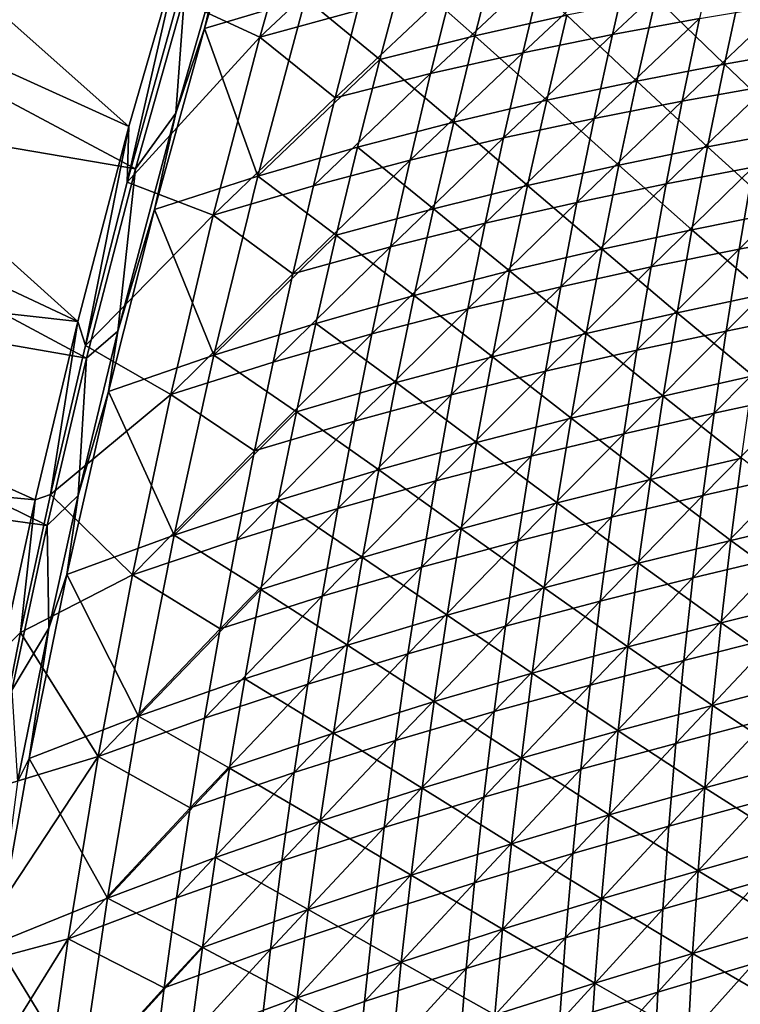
# Model space of a CAD drawing. Header units: metres. Extents: x 0 to 1400, y -1400 to 0.
# Tile 36 of 256: x 75 to 137, y -769 to -685. Entities that reach past the tile are written whole.
import ezdxf

# ---------------------------------------------------------------- set-up
doc = ezdxf.new("R2010")
doc.units = ezdxf.units.M

msp = doc.modelspace()

# ---------------------------------------------------------------- linework, layer by layer
at = {"layer": 'None'}
for points in [[(42.350792, -656.62915, -3), (84.205261, -693.84613, -32.233692), (37.61758, -672.649475, -3)], [(88.749306, -678.022156, -32.226997), (84.205261, -693.84613, -32.233692), (42.350792, -656.62915, -3)], [(92.413658, -678.333984, -30.859119), (90.708839, -685.390686, -32.021179), (95.346489, -669.909607, -32.042511)], [(95.346489, -669.909607, -32.042511), (90.708839, -685.390686, -32.021179), (99.421059, -682.785767, -59.433765)], [(95.467102, -686.124084, -60.235687), (88.44104, -682.846558, -32.845623), (99.800339, -670.885254, -60.251221)], [(95.467102, -686.124084, -60.235687), (99.800339, -670.885254, -60.251221), (105.938202, -676.315857, -87.759689)], [(37.61758, -672.649475, -3), (79.788307, -710.647888, -32.24094), (33.222839, -688.76593, -3)], [(84.756264, -697.494629, -29.649939), (38.399914, -672.727966), (34.007313, -688.825317)], [(84.205261, -693.84613, -32.233692), (79.788307, -710.647888, -32.24094), (37.61758, -672.649475, -3)], [(84.756264, -697.494629, -29.649939), (88.988968, -682.472412, -29.643541), (38.399914, -672.727966)], [(95.467102, -686.124084, -60.235687), (105.938202, -676.315857, -87.759689), (103.908241, -683.828796, -87.745865)], [(84.205261, -693.84613, -32.233692), (88.749306, -678.022156, -32.226997), (84.051498, -698.632507, -32.845734)], [(84.051498, -698.632507, -32.845734), (88.749306, -678.022156, -32.226997), (88.44104, -682.846558, -32.845623)], [(133.353592, -684.533325, -198.496964), (125.867203, -685.908936, -170.693207), (134.9048, -677.438049, -198.526611)], [(125.867203, -685.908936, -170.693207), (127.519348, -678.708069, -170.720352), (134.9048, -677.438049, -198.526611)], [(92.413658, -678.333984, -30.859119), (88.240158, -692.683472, -30.8533), (90.708839, -685.390686, -32.021179)], [(88.240158, -692.683472, -30.8533), (92.413658, -678.333984, -30.859119), (88.988968, -682.472412, -29.643541)], [(107.819809, -680.537109, -86.965492), (114.008881, -686.020813, -114.54052), (115.915443, -678.605774, -114.570602)], [(115.915443, -678.605774, -114.570602), (114.008881, -686.020813, -114.54052), (121.924957, -684.250366, -142.209244)], [(118.156181, -687.47644, -142.963089), (119.908287, -680.166443, -142.98671), (127.519348, -678.708069, -170.720352)], [(127.519348, -678.708069, -170.720352), (125.867203, -685.908936, -170.693207), (118.156181, -687.47644, -142.963089)], [(107.819809, -680.537109, -86.965492), (99.421059, -682.785767, -59.433765), (105.815277, -688.069397, -86.940712)], [(107.819809, -680.537109, -86.965492), (105.815277, -688.069397, -86.940712), (114.008881, -686.020813, -114.54052)], [(118.156181, -687.47644, -142.963089), (110.196465, -689.28064, -115.311218), (119.908287, -680.166443, -142.98671)], [(110.196465, -689.28064, -115.311218), (112.047134, -681.857727, -115.33033), (119.908287, -680.166443, -142.98671)], [(129.591125, -682.712646, -169.953964), (135.509399, -688.470398, -197.730972), (137.031921, -681.363159, -197.771729)], [(137.031921, -681.363159, -197.771729), (135.509399, -688.470398, -197.730972), (142.850372, -687.16156, -225.61319)], [(110.196465, -689.28064, -115.311218), (101.960762, -691.368713, -87.732071), (112.047134, -681.857727, -115.33033)], [(101.960762, -691.368713, -87.732071), (103.908241, -683.828796, -87.745865), (112.047134, -681.857727, -115.33033)], [(95.467102, -686.124084, -60.235687), (84.051498, -698.632507, -32.845734), (88.44104, -682.846558, -32.845623)], [(84.756264, -697.494629, -29.649939), (88.240158, -692.683472, -30.8533), (88.988968, -682.472412, -29.643541)], [(90.708839, -685.390686, -32.021179), (95.30455, -698.11908, -59.396233), (99.421059, -682.785767, -59.433765)], [(99.421059, -682.785767, -59.433765), (95.30455, -698.11908, -59.396233), (105.815277, -688.069397, -86.940712)], [(121.924957, -684.250366, -142.209244), (127.966911, -689.926697, -169.915726), (129.591125, -682.712646, -169.953964)], [(129.591125, -682.712646, -169.953964), (127.966911, -689.926697, -169.915726), (135.509399, -688.470398, -197.730972)], [(101.960762, -691.368713, -87.732071), (95.467102, -686.124084, -60.235687), (103.908241, -683.828796, -87.745865)], [(139.270065, -690.317322, -226.335983), (131.88382, -691.649597, -198.467377), (140.638626, -683.305115, -226.367126)], [(140.638626, -683.305115, -226.367126), (131.88382, -691.649597, -198.467377), (133.353592, -684.533325, -198.496964)], [(114.008881, -686.020813, -114.54052), (120.200119, -691.574829, -142.174545), (121.924957, -684.250366, -142.209244)], [(121.924957, -684.250366, -142.209244), (120.200119, -691.574829, -142.174545), (127.966911, -689.926697, -169.915726)], [(131.88382, -691.649597, -198.467377), (124.296806, -693.132507, -170.666153), (133.353592, -684.533325, -198.496964)], [(133.353592, -684.533325, -198.496964), (124.296806, -693.132507, -170.666153), (125.867203, -685.908936, -170.693207)], [(88.240158, -692.683472, -30.8533), (86.407814, -700.977112, -31.999304), (90.708839, -685.390686, -32.021179)], [(90.708839, -685.390686, -32.021179), (86.407814, -700.977112, -31.999304), (95.30455, -698.11908, -59.396233)], [(91.467102, -701.473877, -60.220345), (84.051498, -698.632507, -32.845734), (95.467102, -686.124084, -60.235687)], [(101.960762, -691.368713, -87.732071), (91.467102, -701.473877, -60.220345), (95.467102, -686.124084, -60.235687)], [(105.815277, -688.069397, -86.940712), (112.184944, -693.459412, -114.510361), (114.008881, -686.020813, -114.54052)], [(114.008881, -686.020813, -114.54052), (112.184944, -693.459412, -114.510361), (120.200119, -691.574829, -142.174545)], [(124.296806, -693.132507, -170.666153), (116.486252, -694.810669, -142.939514), (125.867203, -685.908936, -170.693207)], [(125.867203, -685.908936, -170.693207), (116.486252, -694.810669, -142.939514), (118.156181, -687.47644, -142.963089)], [(135.509399, -688.470398, -197.730972), (141.511795, -694.182129, -225.570862), (142.850372, -687.16156, -225.61319)], [(95.30455, -698.11908, -59.396233), (103.894089, -695.626099, -86.915848), (105.815277, -688.069397, -86.940712)], [(105.815277, -688.069397, -86.940712), (103.894089, -695.626099, -86.915848), (112.184944, -693.459412, -114.510361)], [(116.486252, -694.810669, -142.939514), (108.42852, -696.729065, -115.29216), (118.156181, -687.47644, -142.963089)], [(118.156181, -687.47644, -142.963089), (108.42852, -696.729065, -115.29216), (110.196465, -689.28064, -115.311218)], [(79.788307, -710.647888, -32.24094), (29.174057, -704.972778, -3), (33.222839, -688.76593, -3)], [(80.543518, -713.800293, -29.657013), (34.007313, -688.825317), (29.960155, -705.013)], [(80.543518, -713.800293, -29.657013), (84.756264, -697.494629, -29.649939), (34.007313, -688.825317)], [(127.966911, -689.926697, -169.915726), (134.068893, -695.596252, -197.690201), (135.509399, -688.470398, -197.730972)], [(135.509399, -688.470398, -197.730972), (134.068893, -695.596252, -197.690201), (141.511795, -694.182129, -225.570862)], [(108.42852, -696.729065, -115.29216), (100.096695, -698.93512, -87.718323), (110.196465, -689.28064, -115.311218)], [(110.196465, -689.28064, -115.311218), (100.096695, -698.93512, -87.718323), (101.960762, -691.368713, -87.732071)], [(120.200119, -691.574829, -142.174545), (126.42514, -697.16095, -169.877457), (127.966911, -689.926697, -169.915726)], [(127.966911, -689.926697, -169.915726), (126.42514, -697.16095, -169.877457), (134.068893, -695.596252, -197.690201)], [(130.496201, -698.786377, -198.437897), (139.270065, -690.317322, -226.335983), (137.983368, -697.348145, -226.304932)], [(130.496201, -698.786377, -198.437897), (131.88382, -691.649597, -198.467377), (139.270065, -690.317322, -226.335983)], [(100.096695, -698.93512, -87.718323), (91.467102, -701.473877, -60.220345), (101.960762, -691.368713, -87.732071)], [(112.184944, -693.459412, -114.510361), (118.55825, -698.920776, -142.139786), (120.200119, -691.574829, -142.174545)], [(120.200119, -691.574829, -142.174545), (118.55825, -698.920776, -142.139786), (126.42514, -697.16095, -169.877457)], [(130.496201, -698.786377, -198.437897), (122.808952, -700.378296, -170.639175), (131.88382, -691.649597, -198.467377)], [(122.808952, -700.378296, -170.639175), (124.296806, -693.132507, -170.666153), (131.88382, -691.649597, -198.467377)], [(88.240158, -692.683472, -30.8533), (83.236938, -711.487, -30.845551), (86.407814, -700.977112, -31.999304)], [(83.236938, -711.487, -30.845551), (88.240158, -692.683472, -30.8533), (84.756264, -697.494629, -29.649939)], [(116.486252, -694.810669, -142.939514), (124.296806, -693.132507, -170.666153), (114.89933, -702.168518, -142.916031)], [(124.296806, -693.132507, -170.666153), (122.808952, -700.378296, -170.639175), (114.89933, -702.168518, -142.916031)], [(79.788307, -710.647888, -32.24094), (84.205261, -693.84613, -32.233692), (80.45562, -712.709412, -32.845829)], [(80.45562, -712.709412, -32.845829), (84.205261, -693.84613, -32.233692), (84.051498, -698.632507, -32.845734)], [(103.894089, -695.626099, -86.915848), (110.444611, -700.920593, -114.480141), (112.184944, -693.459412, -114.510361)], [(112.184944, -693.459412, -114.510361), (110.444611, -700.920593, -114.480141), (118.55825, -698.920776, -142.139786)], [(134.068893, -695.596252, -197.690201), (140.2556, -701.218872, -225.528534), (141.511795, -694.182129, -225.570862)], [(114.89933, -702.168518, -142.916031), (106.744179, -704.202454, -115.273155), (116.486252, -694.810669, -142.939514)], [(106.744179, -704.202454, -115.273155), (108.42852, -696.729065, -115.29216), (116.486252, -694.810669, -142.939514)], [(103.894089, -695.626099, -86.915848), (95.30455, -698.11908, -59.396233), (102.057274, -703.206482, -86.890907)], [(103.894089, -695.626099, -86.915848), (102.057274, -703.206482, -86.890907), (110.444611, -700.920593, -114.480141)], [(126.42514, -697.16095, -169.877457), (132.711212, -702.739807, -197.649429), (134.068893, -695.596252, -197.690201)], [(134.068893, -695.596252, -197.690201), (132.711212, -702.739807, -197.649429), (140.2556, -701.218872, -225.528534)], [(108.42852, -696.729065, -115.29216), (106.744179, -704.202454, -115.273155), (98.316978, -706.527588, -87.704628)], [(100.096695, -698.93512, -87.718323), (108.42852, -696.729065, -115.29216), (98.316978, -706.527588, -87.704628)], [(136.77919, -704.397034, -226.273987), (137.983368, -697.348145, -226.304932), (145.29277, -696.018921, -254.232971)], [(136.77919, -704.397034, -226.273987), (145.29277, -696.018921, -254.232971), (144.189392, -702.962891, -254.201355)], [(80.543518, -713.800293, -29.657013), (83.236938, -711.487, -30.845551), (84.756264, -697.494629, -29.649939)], [(118.55825, -698.920776, -142.139786), (124.966682, -704.41449, -169.839172), (126.42514, -697.16095, -169.877457)], [(126.42514, -697.16095, -169.877457), (124.966682, -704.41449, -169.839172), (132.711212, -702.739807, -197.649429)], [(129.191483, -705.943054, -198.408524), (137.983368, -697.348145, -226.304932), (136.77919, -704.397034, -226.273987)], [(129.191483, -705.943054, -198.408524), (130.496201, -698.786377, -198.437897), (137.983368, -697.348145, -226.304932)], [(86.407814, -700.977112, -31.999304), (91.529305, -713.549438, -59.358406), (95.30455, -698.11908, -59.396233)], [(95.30455, -698.11908, -59.396233), (91.529305, -713.549438, -59.358406), (102.057274, -703.206482, -86.890907)], [(80.45562, -712.709412, -32.845829), (84.051498, -698.632507, -32.845734), (91.467102, -701.473877, -60.220345)], [(98.316978, -706.527588, -87.704628), (91.467102, -701.473877, -60.220345), (100.096695, -698.93512, -87.718323)], [(110.444611, -700.920593, -114.480141), (117.000275, -706.287415, -142.105011), (118.55825, -698.920776, -142.139786)], [(118.55825, -698.920776, -142.139786), (117.000275, -706.287415, -142.105011), (124.966682, -704.41449, -169.839172)], [(129.191483, -705.943054, -198.408524), (121.404434, -707.64563, -170.612289), (130.496201, -698.786377, -198.437897)], [(121.404434, -707.64563, -170.612289), (122.808952, -700.378296, -170.639175), (130.496201, -698.786377, -198.437897)], [(83.236938, -711.487, -30.845551), (82.452469, -716.661865, -31.976923), (86.407814, -700.977112, -31.999304)], [(86.407814, -700.977112, -31.999304), (82.452469, -716.661865, -31.976923), (91.529305, -713.549438, -59.358406)], [(102.057274, -703.206482, -86.890907), (108.788864, -708.403687, -114.449852), (110.444611, -700.920593, -114.480141)], [(110.444611, -700.920593, -114.480141), (108.788864, -708.403687, -114.449852), (117.000275, -706.287415, -142.105011)], [(114.89933, -702.168518, -142.916031), (122.808952, -700.378296, -170.639175), (113.396278, -709.549561, -142.892639)], [(122.808952, -700.378296, -170.639175), (121.404434, -707.64563, -170.612289), (113.396278, -709.549561, -142.892639)], [(87.808197, -716.930481, -60.205227), (80.45562, -712.709412, -32.845829), (91.467102, -701.473877, -60.220345)], [(87.808197, -716.930481, -60.205227), (91.467102, -701.473877, -60.220345), (98.316978, -706.527588, -87.704628)], [(132.711212, -702.739807, -197.649429), (139.082489, -708.270813, -225.486237), (140.2556, -701.218872, -225.528534)], [(113.396278, -709.549561, -142.892639), (105.144348, -711.700256, -115.254219), (114.89933, -702.168518, -142.916031)], [(105.144348, -711.700256, -115.254219), (106.744179, -704.202454, -115.273155), (114.89933, -702.168518, -142.916031)], [(91.529305, -713.549438, -59.358406), (100.30587, -710.80957, -86.865898), (102.057274, -703.206482, -86.890907)], [(102.057274, -703.206482, -86.890907), (100.30587, -710.80957, -86.865898), (108.788864, -708.403687, -114.449852)], [(124.966682, -704.41449, -169.839172), (131.437119, -709.90033, -197.608673), (132.711212, -702.739807, -197.649429)], [(132.711212, -702.739807, -197.649429), (131.437119, -709.90033, -197.608673), (139.082489, -708.270813, -225.486237)], [(135.658249, -711.463013, -226.243164), (144.189392, -702.962891, -254.201355), (143.168854, -709.921997, -254.169861)], [(135.658249, -711.463013, -226.243164), (136.77919, -704.397034, -226.273987), (144.189392, -702.962891, -254.201355)], [(106.744179, -704.202454, -115.273155), (96.622559, -714.145508, -87.690987), (98.316978, -706.527588, -87.704628)], [(105.144348, -711.700256, -115.254219), (96.622559, -714.145508, -87.690987), (106.744179, -704.202454, -115.273155)], [(76.119919, -726.015015, -32.247681), (25.478922, -721.263855, -3), (29.174057, -704.972778, -3)], [(77.152748, -728.217529, -29.663363), (29.960155, -705.013), (26.266146, -721.284851)], [(79.788307, -710.647888, -32.24094), (76.119919, -726.015015, -32.247681), (29.174057, -704.972778, -3)], [(77.152748, -728.217529, -29.663363), (80.543518, -713.800293, -29.657013), (29.960155, -705.013)], [(117.000275, -706.287415, -142.105011), (123.5924, -711.686462, -169.800903), (124.966682, -704.41449, -169.839172)], [(124.966682, -704.41449, -169.839172), (123.5924, -711.686462, -169.800903), (131.437119, -709.90033, -197.608673)], [(127.970421, -713.118591, -198.379257), (129.191483, -705.943054, -198.408524), (136.77919, -704.397034, -226.273987)], [(127.970421, -713.118591, -198.379257), (136.77919, -704.397034, -226.273987), (135.658249, -711.463013, -226.243164)], [(120.084084, -714.933533, -170.585526), (129.191483, -705.943054, -198.408524), (127.970421, -713.118591, -198.379257)], [(121.404434, -707.64563, -170.612289), (129.191483, -705.943054, -198.408524), (120.084084, -714.933533, -170.585526)], [(96.622559, -714.145508, -87.690987), (87.808197, -716.930481, -60.205227), (98.316978, -706.527588, -87.704628)], [(117.000275, -706.287415, -142.105011), (108.788864, -708.403687, -114.449852), (115.52713, -713.673889, -142.070206)], [(123.5924, -711.686462, -169.800903), (117.000275, -706.287415, -142.105011), (115.52713, -713.673889, -142.070206)], [(113.396278, -709.549561, -142.892639), (121.404434, -707.64563, -170.612289), (111.977974, -716.952698, -142.869339)], [(121.404434, -707.64563, -170.612289), (120.084084, -714.933533, -170.585526), (111.977974, -716.952698, -142.869339)], [(100.30587, -710.80957, -86.865898), (107.218697, -715.907776, -114.419533), (108.788864, -708.403687, -114.449852)], [(108.788864, -708.403687, -114.449852), (107.218697, -715.907776, -114.419533), (115.52713, -713.673889, -142.070206)], [(131.437119, -709.90033, -197.608673), (137.99324, -715.337158, -225.443985), (139.082489, -708.270813, -225.486237)], [(111.977974, -716.952698, -142.869339), (103.629967, -719.221436, -115.235344), (113.396278, -709.549561, -142.892639)], [(103.629967, -719.221436, -115.235344), (105.144348, -711.700256, -115.254219), (113.396278, -709.549561, -142.892639)], [(123.5924, -711.686462, -169.800903), (130.247467, -717.076843, -197.567963), (131.437119, -709.90033, -197.608673)], [(131.437119, -709.90033, -197.608673), (130.247467, -717.076843, -197.567963), (137.99324, -715.337158, -225.443985)], [(134.621216, -718.544739, -226.212479), (143.168854, -709.921997, -254.169861), (142.231735, -716.89502, -254.138519)], [(134.621216, -718.544739, -226.212479), (135.658249, -711.463013, -226.243164), (143.168854, -709.921997, -254.169861)], [(76.119919, -726.015015, -32.247681), (79.788307, -710.647888, -32.24094), (77.437828, -725.548889, -32.845886)], [(77.437828, -725.548889, -32.845886), (79.788307, -710.647888, -32.24094), (80.45562, -712.709412, -32.845829)], [(100.30587, -710.80957, -86.865898), (91.529305, -713.549438, -59.358406), (98.640945, -718.43457, -86.840836)], [(107.218697, -715.907776, -114.419533), (100.30587, -710.80957, -86.865898), (98.640945, -718.43457, -86.840836)], [(83.236938, -711.487, -30.845551), (79.825798, -725.628174, -30.839636), (82.452469, -716.661865, -31.976923)], [(79.825798, -725.628174, -30.839636), (83.236938, -711.487, -30.845551), (80.543518, -713.800293, -29.657013)], [(105.144348, -711.700256, -115.254219), (95.014442, -721.787781, -87.677399), (96.622559, -714.145508, -87.690987)], [(105.144348, -711.700256, -115.254219), (103.629967, -719.221436, -115.235344), (95.014442, -721.787781, -87.677399)], [(115.52713, -713.673889, -142.070206), (122.303192, -718.975891, -169.762634), (123.5924, -711.686462, -169.800903)], [(122.303192, -718.975891, -169.762634), (130.247467, -717.076843, -197.567963), (123.5924, -711.686462, -169.800903)], [(126.833794, -720.311646, -198.350128), (135.658249, -711.463013, -226.243164), (134.621216, -718.544739, -226.212479)], [(126.833794, -720.311646, -198.350128), (127.970421, -713.118591, -198.379257), (135.658249, -711.463013, -226.243164)], [(77.437828, -725.548889, -32.845886), (80.45562, -712.709412, -32.845829), (87.808197, -716.930481, -60.205227)], [(82.452469, -716.661865, -31.976923), (88.104126, -729.069641, -59.32037), (91.529305, -713.549438, -59.358406)], [(91.529305, -713.549438, -59.358406), (88.104126, -729.069641, -59.32037), (98.640945, -718.43457, -86.840836)], [(107.218697, -715.907776, -114.419533), (114.139778, -721.079163, -142.035416), (115.52713, -713.673889, -142.070206)], [(115.52713, -713.673889, -142.070206), (114.139778, -721.079163, -142.035416), (122.303192, -718.975891, -169.762634)], [(118.84874, -722.240662, -170.558884), (120.084084, -714.933533, -170.585526), (127.970421, -713.118591, -198.379257)], [(118.84874, -722.240662, -170.558884), (127.970421, -713.118591, -198.379257), (126.833794, -720.311646, -198.350128)], [(77.152748, -728.217529, -29.663363), (79.825798, -725.628174, -30.839636), (80.543518, -713.800293, -29.657013)], [(95.014442, -721.787781, -87.677399), (87.808197, -716.930481, -60.205227), (96.622559, -714.145508, -87.690987)], [(110.645355, -724.376465, -142.84613), (120.084084, -714.933533, -170.585526), (118.84874, -722.240662, -170.558884)], [(111.977974, -716.952698, -142.869339), (120.084084, -714.933533, -170.585526), (110.645355, -724.376465, -142.84613)], [(130.247467, -717.076843, -197.567963), (136.988586, -722.41687, -225.401779), (137.99324, -715.337158, -225.443985)], [(98.640945, -718.43457, -86.840836), (105.735146, -723.431824, -114.389175), (107.218697, -715.907776, -114.419533)], [(105.735146, -723.431824, -114.389175), (114.139778, -721.079163, -142.035416), (107.218697, -715.907776, -114.419533)], [(84.498627, -732.486694, -60.190365), (77.437828, -725.548889, -32.845886), (87.808197, -716.930481, -60.205227)], [(79.825798, -725.628174, -30.839636), (78.851952, -732.437561, -31.954079), (82.452469, -716.661865, -31.976923)], [(82.452469, -716.661865, -31.976923), (78.851952, -732.437561, -31.954079), (88.104126, -729.069641, -59.32037)], [(84.498627, -732.486694, -60.190365), (87.808197, -716.930481, -60.205227), (95.014442, -721.787781, -87.677399)], [(110.645355, -724.376465, -142.84613), (102.202049, -726.764526, -115.216553), (111.977974, -716.952698, -142.869339)], [(102.202049, -726.764526, -115.216553), (103.629967, -719.221436, -115.235344), (111.977974, -716.952698, -142.869339)], [(122.303192, -718.975891, -169.762634), (129.143066, -724.268311, -197.527283), (130.247467, -717.076843, -197.567963)], [(129.143066, -724.268311, -197.527283), (136.988586, -722.41687, -225.401779), (130.247467, -717.076843, -197.567963)], [(133.668762, -725.640808, -226.181915), (142.231735, -716.89502, -254.138519), (141.378616, -723.880554, -254.10733)], [(133.668762, -725.640808, -226.181915), (134.621216, -718.544739, -226.212479), (142.231735, -716.89502, -254.138519)], [(88.104126, -729.069641, -59.32037), (97.063576, -726.080505, -86.815727), (98.640945, -718.43457, -86.840836)], [(98.640945, -718.43457, -86.840836), (97.063576, -726.080505, -86.815727), (105.735146, -723.431824, -114.389175)], [(125.782356, -727.520813, -198.321121), (134.621216, -718.544739, -226.212479), (133.668762, -725.640808, -226.181915)], [(125.782356, -727.520813, -198.321121), (126.833794, -720.311646, -198.350128), (134.621216, -718.544739, -226.212479)], [(93.493698, -729.45282, -87.663879), (103.629967, -719.221436, -115.235344), (102.202049, -726.764526, -115.216553)], [(103.629967, -719.221436, -115.235344), (93.493698, -729.45282, -87.663879), (95.014442, -721.787781, -87.677399)], [(114.139778, -721.079163, -142.035416), (121.09996, -726.28186, -169.724426), (122.303192, -718.975891, -169.762634)], [(122.303192, -718.975891, -169.762634), (121.09996, -726.28186, -169.724426), (129.143066, -724.268311, -197.527283)], [(117.699272, -729.56543, -170.532364), (126.833794, -720.311646, -198.350128), (125.782356, -727.520813, -198.321121)], [(117.699272, -729.56543, -170.532364), (118.84874, -722.240662, -170.558884), (126.833794, -720.311646, -198.350128)], [(76.119919, -726.015015, -32.247681), (73.296768, -739.014038, -32.253448), (25.478922, -721.263855, -3)], [(74.122108, -742.420959, -29.669689), (77.152748, -728.217529, -29.663363), (26.266146, -721.284851)], [(105.735146, -723.431824, -114.389175), (112.839195, -728.502319, -142.000626), (114.139778, -721.079163, -142.035416)], [(112.839195, -728.502319, -142.000626), (121.09996, -726.28186, -169.724426), (114.139778, -721.079163, -142.035416)], [(93.493698, -729.45282, -87.663879), (84.498627, -732.486694, -60.190365), (95.014442, -721.787781, -87.677399)], [(109.399361, -731.819275, -142.823044), (110.645355, -724.376465, -142.84613), (118.84874, -722.240662, -170.558884)], [(109.399361, -731.819275, -142.823044), (118.84874, -722.240662, -170.558884), (117.699272, -729.56543, -170.532364)], [(136.988586, -722.41687, -225.401779), (129.143066, -724.268311, -197.527283), (136.06926, -729.508972, -225.359665)], [(143.837753, -727.663513, -253.300797), (136.988586, -722.41687, -225.401779), (136.06926, -729.508972, -225.359665)], [(97.063576, -726.080505, -86.815727), (104.339249, -730.974854, -114.358795), (105.735146, -723.431824, -114.389175)], [(105.735146, -723.431824, -114.389175), (104.339249, -730.974854, -114.358795), (112.839195, -728.502319, -142.000626)], [(132.801559, -732.749878, -226.151535), (133.668762, -725.640808, -226.181915), (141.378616, -723.880554, -254.10733)], [(132.801559, -732.749878, -226.151535), (141.378616, -723.880554, -254.10733), (140.610107, -730.87738, -254.076294)], [(100.861603, -734.327881, -115.197845), (110.645355, -724.376465, -142.84613), (109.399361, -731.819275, -142.823044)], [(100.861603, -734.327881, -115.197845), (102.202049, -726.764526, -115.216553), (110.645355, -724.376465, -142.84613)], [(129.143066, -724.268311, -197.527283), (121.09996, -726.28186, -169.724426), (128.124756, -731.473816, -197.486679)], [(136.06926, -729.508972, -225.359665), (129.143066, -724.268311, -197.527283), (128.124756, -731.473816, -197.486679)], [(74.866859, -737.437683, -32.845898), (76.119919, -726.015015, -32.247681), (77.437828, -725.548889, -32.845886)], [(74.866859, -737.437683, -32.845898), (77.437828, -725.548889, -32.845886), (84.498627, -732.486694, -60.190365)], [(73.296768, -739.014038, -32.253448), (76.119919, -726.015015, -32.247681), (74.866859, -737.437683, -32.845898)], [(77.288094, -737.074158, -30.834795), (79.825798, -725.628174, -30.839636), (77.152748, -728.217529, -29.663363)], [(79.825798, -725.628174, -30.839636), (77.288094, -737.074158, -30.834795), (78.851952, -732.437561, -31.954079)], [(88.104126, -729.069641, -59.32037), (95.574867, -733.746155, -86.790581), (97.063576, -726.080505, -86.815727)], [(95.574867, -733.746155, -86.790581), (104.339249, -730.974854, -114.358795), (97.063576, -726.080505, -86.815727)], [(121.09996, -726.28186, -169.724426), (112.839195, -728.502319, -142.000626), (119.983597, -733.603333, -169.686249)], [(128.124756, -731.473816, -197.486679), (121.09996, -726.28186, -169.724426), (119.983597, -733.603333, -169.686249)], [(124.816887, -734.74469, -198.292282), (133.668762, -725.640808, -226.181915), (132.801559, -732.749878, -226.151535)], [(124.816887, -734.74469, -198.292282), (125.782356, -727.520813, -198.321121), (133.668762, -725.640808, -226.181915)], [(92.061409, -737.13916, -87.650429), (93.493698, -729.45282, -87.663879), (102.202049, -726.764526, -115.216553)], [(92.061409, -737.13916, -87.650429), (102.202049, -726.764526, -115.216553), (100.861603, -734.327881, -115.197845)], [(116.63652, -736.906372, -170.505981), (125.782356, -727.520813, -198.321121), (124.816887, -734.74469, -198.292282)], [(116.63652, -736.906372, -170.505981), (117.699272, -729.56543, -170.532364), (125.782356, -727.520813, -198.321121)], [(143.103088, -734.654602, -253.258179), (143.837753, -727.663513, -253.300797), (136.06926, -729.508972, -225.359665)], [(74.122108, -742.420959, -29.669689), (77.288094, -737.074158, -30.834795), (77.152748, -728.217529, -29.663363)], [(112.839195, -728.502319, -142.000626), (104.339249, -730.974854, -114.358795), (111.62635, -735.942261, -141.965866)], [(119.983597, -733.603333, -169.686249), (112.839195, -728.502319, -142.000626), (111.62635, -735.942261, -141.965866)], [(78.851952, -732.437561, -31.954079), (85.038193, -744.671326, -59.282196), (88.104126, -729.069641, -59.32037)], [(84.498627, -732.486694, -60.190365), (93.493698, -729.45282, -87.663879), (92.061409, -737.13916, -87.650429)], [(88.104126, -729.069641, -59.32037), (85.038193, -744.671326, -59.282196), (95.574867, -733.746155, -86.790581)], [(108.240921, -739.279724, -142.800064), (117.699272, -729.56543, -170.532364), (116.63652, -736.906372, -170.505981)], [(108.240921, -739.279724, -142.800064), (109.399361, -731.819275, -142.823044), (117.699272, -729.56543, -170.532364)], [(136.06926, -729.508972, -225.359665), (128.124756, -731.473816, -197.486679), (135.236023, -736.612488, -225.317642)], [(143.103088, -734.654602, -253.258179), (136.06926, -729.508972, -225.359665), (135.236023, -736.612488, -225.317642)], [(104.339249, -730.974854, -114.358795), (95.574867, -733.746155, -86.790581), (103.032051, -738.535767, -114.328415)], [(111.62635, -735.942261, -141.965866), (104.339249, -730.974854, -114.358795), (103.032051, -738.535767, -114.328415)], [(128.124756, -731.473816, -197.486679), (119.983597, -733.603333, -169.686249), (127.193344, -738.692383, -197.446152)], [(128.124756, -731.473816, -197.486679), (127.193344, -738.692383, -197.446152), (135.236023, -736.612488, -225.317642)], [(132.020309, -739.870605, -226.121307), (140.610107, -730.87738, -254.076294), (139.926758, -737.884155, -254.045425)], [(132.020309, -739.870605, -226.121307), (132.801559, -732.749878, -226.151535), (140.610107, -730.87738, -254.076294)], [(99.609642, -741.909973, -115.17923), (100.861603, -734.327881, -115.197845), (109.399361, -731.819275, -142.823044)], [(99.609642, -741.909973, -115.17923), (109.399361, -731.819275, -142.823044), (108.240921, -739.279724, -142.800064)], [(81.547371, -748.130066, -60.175781), (74.866859, -737.437683, -32.845898), (84.498627, -732.486694, -60.190365)], [(77.288094, -737.074158, -30.834795), (75.615784, -748.295471, -31.93082), (78.851952, -732.437561, -31.954079)], [(78.851952, -732.437561, -31.954079), (75.615784, -748.295471, -31.93082), (85.038193, -744.671326, -59.282196)], [(81.547371, -748.130066, -60.175781), (84.498627, -732.486694, -60.190365), (92.061409, -737.13916, -87.650429)], [(123.938141, -741.98175, -198.26358), (124.816887, -734.74469, -198.292282), (132.801559, -732.749878, -226.151535)], [(123.938141, -741.98175, -198.26358), (132.801559, -732.749878, -226.151535), (132.020309, -739.870605, -226.121307)], [(95.574867, -733.746155, -86.790581), (85.038193, -744.671326, -59.282196), (94.175934, -741.430603, -86.765419)], [(103.032051, -738.535767, -114.328415), (95.574867, -733.746155, -86.790581), (94.175934, -741.430603, -86.765419)], [(118.955017, -740.939331, -169.648148), (119.983597, -733.603333, -169.686249), (111.62635, -735.942261, -141.965866)], [(127.193344, -738.692383, -197.446152), (119.983597, -733.603333, -169.686249), (118.955017, -740.939331, -169.648148)], [(90.718651, -744.845032, -87.637047), (100.861603, -734.327881, -115.197845), (99.609642, -741.909973, -115.17923)], [(90.718651, -744.845032, -87.637047), (92.061409, -737.13916, -87.650429), (100.861603, -734.327881, -115.197845)], [(115.661346, -744.262146, -170.479752), (124.816887, -734.74469, -198.292282), (123.938141, -741.98175, -198.26358)], [(115.661346, -744.262146, -170.479752), (116.63652, -736.906372, -170.505981), (124.816887, -734.74469, -198.292282)], [(143.103088, -734.654602, -253.258179), (135.236023, -736.612488, -225.317642), (142.454391, -741.654541, -253.215683)], [(110.502228, -743.39801, -141.931152), (111.62635, -735.942261, -141.965866), (103.032051, -738.535767, -114.328415)], [(118.955017, -740.939331, -169.648148), (111.62635, -735.942261, -141.965866), (110.502228, -743.39801, -141.931152)], [(127.193344, -738.692383, -197.446152), (134.489609, -743.726563, -225.275726), (135.236023, -736.612488, -225.317642)], [(135.236023, -736.612488, -225.317642), (134.489609, -743.726563, -225.275726), (142.454391, -741.654541, -253.215683)], [(72.198441, -750.993042, -32.84586), (73.296768, -739.014038, -32.253448), (74.866859, -737.437683, -32.845898)], [(72.198441, -750.993042, -32.84586), (74.866859, -737.437683, -32.845898), (81.547371, -748.130066, -60.175781)], [(74.602287, -750.324768, -30.829136), (77.288094, -737.074158, -30.834795), (74.122108, -742.420959, -29.669689)], [(77.288094, -737.074158, -30.834795), (74.602287, -750.324768, -30.829136), (75.615784, -748.295471, -31.93082)], [(90.718651, -744.845032, -87.637047), (81.547371, -748.130066, -60.175781), (92.061409, -737.13916, -87.650429)], [(107.170967, -746.756287, -142.777222), (116.63652, -736.906372, -170.505981), (115.661346, -744.262146, -170.479752)], [(107.170967, -746.756287, -142.777222), (108.240921, -739.279724, -142.800064), (116.63652, -736.906372, -170.505981)], [(131.325653, -747.001587, -226.091248), (132.020309, -739.870605, -226.121307), (139.926758, -737.884155, -254.045425)], [(139.926758, -737.884155, -254.045425), (139.329178, -744.899475, -254.014755), (131.325653, -747.001587, -226.091248)], [(103.032051, -738.535767, -114.328415), (94.175934, -741.430603, -86.765419), (101.81459, -746.113586, -114.29805)], [(110.502228, -743.39801, -141.931152), (103.032051, -738.535767, -114.328415), (101.81459, -746.113586, -114.29805)], [(126.349655, -745.922974, -197.405731), (127.193344, -738.692383, -197.446152), (118.955017, -740.939331, -169.648148)], [(134.489609, -743.726563, -225.275726), (127.193344, -738.692383, -197.446152), (126.349655, -745.922974, -197.405731)], [(98.447174, -749.509277, -115.160713), (108.240921, -739.279724, -142.800064), (107.170967, -746.756287, -142.777222)], [(98.447174, -749.509277, -115.160713), (99.609642, -741.909973, -115.17923), (108.240921, -739.279724, -142.800064)], [(123.146896, -749.230713, -198.235062), (132.020309, -739.870605, -226.121307), (131.325653, -747.001587, -226.091248)], [(123.146896, -749.230713, -198.235062), (123.938141, -741.98175, -198.26358), (132.020309, -739.870605, -226.121307)], [(94.175934, -741.430603, -86.765419), (85.038193, -744.671326, -59.282196), (92.867859, -749.132751, -86.74025)], [(94.175934, -741.430603, -86.765419), (92.867859, -749.132751, -86.74025), (101.81459, -746.113586, -114.29805)], [(118.015114, -748.288818, -169.610138), (118.955017, -740.939331, -169.648148), (110.502228, -743.39801, -141.931152)], [(126.349655, -745.922974, -197.405731), (118.955017, -740.939331, -169.648148), (118.015114, -748.288818, -169.610138)], [(134.489609, -743.726563, -225.275726), (141.892334, -748.662292, -253.173325), (142.454391, -741.654541, -253.215683)], [(89.466492, -752.56897, -87.623749), (90.718651, -744.845032, -87.637047), (99.609642, -741.909973, -115.17923)], [(89.466492, -752.56897, -87.623749), (99.609642, -741.909973, -115.17923), (98.447174, -749.509277, -115.160713)], [(114.774597, -751.631226, -170.453674), (115.661346, -744.262146, -170.479752), (123.938141, -741.98175, -198.26358)], [(114.774597, -751.631226, -170.453674), (123.938141, -741.98175, -198.26358), (123.146896, -749.230713, -198.235062)], [(110.502228, -743.39801, -141.931152), (101.81459, -746.113586, -114.29805), (109.467789, -750.86853, -141.896484)], [(118.015114, -748.288818, -169.610138), (110.502228, -743.39801, -141.931152), (109.467789, -750.86853, -141.896484)], [(106.190445, -754.247375, -142.754517), (115.661346, -744.262146, -170.479752), (114.774597, -751.631226, -170.453674)], [(106.190445, -754.247375, -142.754517), (107.170967, -746.756287, -142.777222), (115.661346, -744.262146, -170.479752)], [(133.83078, -750.850098, -225.233948), (134.489609, -743.726563, -225.275726), (126.349655, -745.922974, -197.405731)], [(141.892334, -748.662292, -253.173325), (134.489609, -743.726563, -225.275726), (133.83078, -750.850098, -225.233948)], [(75.615784, -748.295471, -31.93082), (82.340744, -760.345886, -59.243969), (85.038193, -744.671326, -59.282196)], [(81.547371, -748.130066, -60.175781), (90.718651, -744.845032, -87.637047), (89.466492, -752.56897, -87.623749)], [(85.038193, -744.671326, -59.282196), (82.340744, -760.345886, -59.243969), (92.867859, -749.132751, -86.74025)], [(130.718292, -754.141479, -226.061386), (139.329178, -744.899475, -254.014755), (138.817963, -751.92218, -253.984283)], [(139.329178, -744.899475, -254.014755), (130.718292, -754.141479, -226.061386), (131.325653, -747.001587, -226.091248)], [(125.594528, -753.164673, -197.365433), (126.349655, -745.922974, -197.405731), (118.015114, -748.288818, -169.610138)], [(133.83078, -750.850098, -225.233948), (126.349655, -745.922974, -197.405731), (125.594528, -753.164673, -197.365433)], [(92.867859, -749.132751, -86.74025), (100.687912, -753.707275, -114.2677), (101.81459, -746.113586, -114.29805)], [(97.375206, -757.124207, -115.142303), (107.170967, -746.756287, -142.777222), (106.190445, -754.247375, -142.754517)], [(97.375206, -757.124207, -115.142303), (98.447174, -749.509277, -115.160713), (107.170967, -746.756287, -142.777222)], [(101.81459, -746.113586, -114.29805), (100.687912, -753.707275, -114.2677), (109.467789, -750.86853, -141.896484)], [(122.443916, -756.490112, -198.206726), (123.146896, -749.230713, -198.235062), (131.325653, -747.001587, -226.091248)], [(131.325653, -747.001587, -226.091248), (130.718292, -754.141479, -226.061386), (122.443916, -756.490112, -198.206726)], [(69.51268, -766.368225, -32.845757), (81.547371, -748.130066, -60.175781), (78.963501, -763.847534, -60.161488)], [(69.51268, -766.368225, -32.845757), (72.198441, -750.993042, -32.84586), (81.547371, -748.130066, -60.175781)], [(74.602287, -750.324768, -30.829136), (72.753563, -764.226868, -31.9072), (75.615784, -748.295471, -31.93082)], [(75.615784, -748.295471, -31.93082), (72.753563, -764.226868, -31.9072), (82.340744, -760.345886, -59.243969)], [(78.963501, -763.847534, -60.161488), (81.547371, -748.130066, -60.175781), (89.466492, -752.56897, -87.623749)], [(117.164795, -755.650818, -169.57222), (118.015114, -748.288818, -169.610138), (109.467789, -750.86853, -141.896484)], [(125.594528, -753.164673, -197.365433), (118.015114, -748.288818, -169.610138), (117.164795, -755.650818, -169.57222)], [(92.867859, -749.132751, -86.74025), (82.340744, -760.345886, -59.243969), (91.651756, -756.851563, -86.715073)], [(100.687912, -753.707275, -114.2677), (92.867859, -749.132751, -86.74025), (91.651756, -756.851563, -86.715073)], [(113.977135, -759.012085, -170.427765), (123.146896, -749.230713, -198.235062), (122.443916, -756.490112, -198.206726)], [(113.977135, -759.012085, -170.427765), (114.774597, -751.631226, -170.453674), (123.146896, -749.230713, -198.235062)], [(141.417557, -755.677002, -253.131134), (141.892334, -748.662292, -253.173325), (133.83078, -750.850098, -225.233948)], [(88.306007, -760.309326, -87.610535), (98.447174, -749.509277, -115.160713), (97.375206, -757.124207, -115.142303)], [(88.306007, -760.309326, -87.610535), (89.466492, -752.56897, -87.623749), (98.447174, -749.509277, -115.160713)], [(100.687912, -753.707275, -114.2677), (108.52401, -758.352905, -141.861908), (109.467789, -750.86853, -141.896484)], [(109.467789, -750.86853, -141.896484), (108.52401, -758.352905, -141.861908), (117.164795, -755.650818, -169.57222)], [(133.260269, -757.982239, -225.192322), (133.83078, -750.850098, -225.233948), (125.594528, -753.164673, -197.365433)], [(141.417557, -755.677002, -253.131134), (133.83078, -750.850098, -225.233948), (133.260269, -757.982239, -225.192322)], [(105.300278, -761.751526, -142.731964), (106.190445, -754.247375, -142.754517), (114.774597, -751.631226, -170.453674)], [(105.300278, -761.751526, -142.731964), (114.774597, -751.631226, -170.453674), (113.977135, -759.012085, -170.427765)], [(88.306007, -760.309326, -87.610535), (78.963501, -763.847534, -60.161488), (89.466492, -752.56897, -87.623749)], [(130.198898, -761.28894, -226.031738), (130.718292, -754.141479, -226.061386), (138.817963, -751.92218, -253.984283)], [(130.198898, -761.28894, -226.031738), (138.817963, -751.92218, -253.984283), (138.393661, -758.950867, -253.954025)], [(124.92878, -760.416504, -197.325256), (125.594528, -753.164673, -197.365433), (117.164795, -755.650818, -169.57222)], [(133.260269, -757.982239, -225.192322), (125.594528, -753.164673, -197.365433), (124.92878, -760.416504, -197.325256)], [(99.653046, -761.315796, -114.237381), (100.687912, -753.707275, -114.2677), (91.651756, -756.851563, -86.715073)], [(96.394745, -764.753174, -115.124008), (106.190445, -754.247375, -142.754517), (105.300278, -761.751526, -142.731964)], [(96.394745, -764.753174, -115.124008), (97.375206, -757.124207, -115.142303), (106.190445, -754.247375, -142.754517)], [(108.52401, -758.352905, -141.861908), (100.687912, -753.707275, -114.2677), (99.653046, -761.315796, -114.237381)], [(121.829964, -763.758484, -198.178589), (130.718292, -754.141479, -226.061386), (130.198898, -761.28894, -226.031738)], [(130.718292, -754.141479, -226.061386), (121.829964, -763.758484, -198.178589), (122.443916, -756.490112, -198.206726)], [(108.52401, -758.352905, -141.861908), (116.404953, -763.024414, -169.534424), (117.164795, -755.650818, -169.57222)], [(117.164795, -755.650818, -169.57222), (116.404953, -763.024414, -169.534424), (124.92878, -760.416504, -197.325256)], [(141.030746, -762.697632, -253.089111), (141.417557, -755.677002, -253.131134), (133.260269, -757.982239, -225.192322)], [(82.340744, -760.345886, -59.243969), (90.528725, -764.585999, -86.689911), (91.651756, -756.851563, -86.715073)], [(91.651756, -756.851563, -86.715073), (90.528725, -764.585999, -86.689911), (99.653046, -761.315796, -114.237381)], [(113.269814, -766.40332, -170.402039), (113.977135, -759.012085, -170.427765), (122.443916, -756.490112, -198.206726)], [(122.443916, -756.490112, -198.206726), (121.829964, -763.758484, -198.178589), (113.269814, -766.40332, -170.402039)], [(87.238281, -768.064514, -87.597412), (97.375206, -757.124207, -115.142303), (96.394745, -764.753174, -115.124008)], [(87.238281, -768.064514, -87.597412), (88.306007, -760.309326, -87.610535), (97.375206, -757.124207, -115.142303)], [(107.671867, -765.850037, -141.827408), (108.52401, -758.352905, -141.861908), (99.653046, -761.315796, -114.237381)], [(116.404953, -763.024414, -169.534424), (108.52401, -758.352905, -141.861908), (107.671867, -765.850037, -141.827408)], [(132.778824, -765.121887, -225.150864), (133.260269, -757.982239, -225.192322), (124.92878, -760.416504, -197.325256)], [(141.030746, -762.697632, -253.089111), (133.260269, -757.982239, -225.192322), (132.778824, -765.121887, -225.150864)], [(104.501411, -769.267212, -142.709564), (113.977135, -759.012085, -170.427765), (113.269814, -766.40332, -170.402039)], [(104.501411, -769.267212, -142.709564), (105.300278, -761.751526, -142.731964), (113.977135, -759.012085, -170.427765)], [(138.393661, -758.950867, -253.954025), (138.056885, -765.984253, -253.923996), (129.768158, -768.442627, -226.002289)], [(129.768158, -768.442627, -226.002289), (130.198898, -761.28894, -226.031738), (138.393661, -758.950867, -253.954025)], [(72.753563, -764.226868, -31.9072), (80.021019, -776.084656, -59.205761), (82.340744, -760.345886, -59.243969)], [(78.963501, -763.847534, -60.161488), (88.306007, -760.309326, -87.610535), (87.238281, -768.064514, -87.597412)], [(82.340744, -760.345886, -59.243969), (80.021019, -776.084656, -59.205761), (90.528725, -764.585999, -86.689911)], [(116.404953, -763.024414, -169.534424), (124.353241, -767.677368, -197.285248), (124.92878, -760.416504, -197.325256)], [(124.92878, -760.416504, -197.325256), (124.353241, -767.677368, -197.285248), (132.778824, -765.121887, -225.150864)], [(90.528725, -764.585999, -86.689911), (98.711037, -768.93811, -114.207115), (99.653046, -761.315796, -114.237381)], [(95.506805, -772.394714, -115.105827), (96.394745, -764.753174, -115.124008), (105.300278, -761.751526, -142.731964)], [(104.501411, -769.267212, -142.709564), (95.506805, -772.394714, -115.105827), (105.300278, -761.751526, -142.731964)], [(99.653046, -761.315796, -114.237381), (98.711037, -768.93811, -114.207115), (107.671867, -765.850037, -141.827408)], [(121.305809, -771.034546, -198.150635), (121.829964, -763.758484, -198.178589), (130.198898, -761.28894, -226.031738)], [(121.305809, -771.034546, -198.150635), (130.198898, -761.28894, -226.031738), (129.768158, -768.442627, -226.002289)], [(140.732559, -769.723083, -253.047302), (141.030746, -762.697632, -253.089111), (132.778824, -765.121887, -225.150864)], [(115.736496, -770.408447, -169.496765), (116.404953, -763.024414, -169.534424), (107.671867, -765.850037, -141.827408)], [(112.653481, -773.803467, -170.376511), (121.829964, -763.758484, -198.178589), (121.305809, -771.034546, -198.150635)], [(121.829964, -763.758484, -198.178589), (112.653481, -773.803467, -170.376511), (113.269814, -766.40332, -170.402039)], [(124.353241, -767.677368, -197.285248), (116.404953, -763.024414, -169.534424), (115.736496, -770.408447, -169.496765)], [(67.00975, -783.063232, -32.845554), (78.963501, -763.847534, -60.161488), (76.756065, -779.626038, -60.147507)], [(67.00975, -783.063232, -32.845554), (69.51268, -766.368225, -32.845757), (78.963501, -763.847534, -60.161488)], [(72.753563, -764.226868, -31.9072), (70.274872, -780.2229, -31.883268), (80.021019, -776.084656, -59.205761)], [(76.756065, -779.626038, -60.147507), (78.963501, -763.847534, -60.161488), (87.238281, -768.064514, -87.597412)], [(80.021019, -776.084656, -59.205761), (89.499855, -772.334961, -86.66478), (90.528725, -764.585999, -86.689911)], [(90.528725, -764.585999, -86.689911), (89.499855, -772.334961, -86.66478), (98.711037, -768.93811, -114.207115)], [(86.264389, -775.832886, -87.584381), (96.394745, -764.753174, -115.124008), (95.506805, -772.394714, -115.105827)], [(86.264389, -775.832886, -87.584381), (87.238281, -768.064514, -87.597412), (96.394745, -764.753174, -115.124008)], [(124.353241, -767.677368, -197.285248), (132.387207, -772.267944, -225.109589), (132.778824, -765.121887, -225.150864)], [(132.778824, -765.121887, -225.150864), (132.387207, -772.267944, -225.109589), (140.732559, -769.723083, -253.047302)], [(98.711037, -768.93811, -114.207115), (106.912346, -773.358887, -141.793015), (107.671867, -765.850037, -141.827408)], [(107.671867, -765.850037, -141.827408), (106.912346, -773.358887, -141.793015), (115.736496, -770.408447, -169.496765)], [(138.056885, -765.984253, -253.923996), (129.426727, -775.601074, -225.973068), (129.768158, -768.442627, -226.002289)], [(138.056885, -765.984253, -253.923996), (137.808212, -773.020996, -253.894196), (129.426727, -775.601074, -225.973068)], [(103.794777, -776.792969, -142.687317), (104.501411, -769.267212, -142.709564), (113.269814, -766.40332, -170.402039)], [(113.269814, -766.40332, -170.402039), (112.653481, -773.803467, -170.376511), (103.794777, -776.792969, -142.687317)], [(123.868752, -774.946167, -197.245407), (124.353241, -767.677368, -197.285248), (115.736496, -770.408447, -169.496765)], [(132.387207, -772.267944, -225.109589), (124.353241, -767.677368, -197.285248), (123.868752, -774.946167, -197.245407)], [(76.756065, -779.626038, -60.147507), (87.238281, -768.064514, -87.597412), (86.264389, -775.832886, -87.584381)], [(129.768158, -768.442627, -226.002289), (129.426727, -775.601074, -225.973068), (120.872223, -778.316711, -198.12291)], [(120.872223, -778.316711, -198.12291), (121.305809, -771.034546, -198.150635), (129.768158, -768.442627, -226.002289)], [(89.499855, -772.334961, -86.66478), (97.86293, -776.57312, -114.17691), (98.711037, -768.93811, -114.207115)], [(95.506805, -772.394714, -115.105827), (104.501411, -769.267212, -142.709564), (103.794777, -776.792969, -142.687317)], [(98.711037, -768.93811, -114.207115), (97.86293, -776.57312, -114.17691), (106.912346, -773.358887, -141.793015)]]:
    msp.add_3dface(points, dxfattribs=at)

doc.saveas('drawing.dxf')
